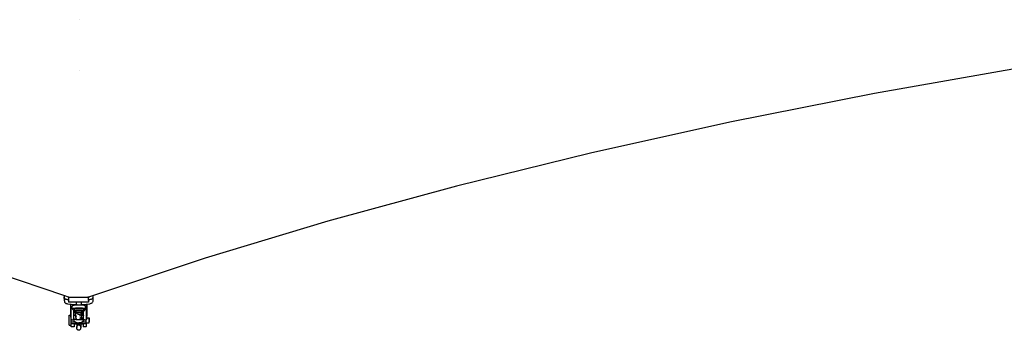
# Model space of a CAD drawing. Extents: x -136 to 122, y -103 to 87.
# Tile 2 of 8: x -10 to 55, y -30 to -9. Entities that reach past the tile are written whole.
import ezdxf

# ---------------------------------------------------------------- set-up
doc = ezdxf.new("R2010")
doc.units = 0
doc.header["$MEASUREMENT"] = 0
doc.layers.get('0').update_dxf_attribs({"linetype": 'CONTINUOUS'})

msp = doc.modelspace()

# ---------------------------------------------------------------- linework, layer by layer
for p, q in [((-5.585, -9.089), (-5.585, -9.09)), ((56.712, -12.218), (46.842, -13.962)), ((-5.591, -12.418), (-5.591, -12.421)), ((46.842, -13.962), (37.307, -15.851)), ((37.307, -15.851), (28.116, -17.883)), ((28.116, -17.883), (19.279, -20.055)), ((19.279, -20.055), (10.807, -22.366)), ((10.807, -22.366), (2.708, -24.812)), ((-6.543, -27.296), (-13.966, -24.811)), ((2.708, -24.812), (-4.716, -27.293)), ((-6.566, -27.37), (-6.561, -27.333)), ((-6.561, -27.409), (-6.566, -27.37)), ((-6.565, -27.631), (-6.566, -27.37)), ((-6.565, -27.631), (-6.56, -27.669)), ((-6.561, -27.333), (-6.546, -27.3)), ((-6.547, -27.447), (-6.561, -27.409)), ((-6.56, -27.669), (-6.545, -27.704)), ((-6.523, -27.48), (-6.547, -27.447)), ((-6.546, -27.3), (-6.543, -27.296)), ((-6.545, -27.704), (-6.522, -27.734)), ((-6.29, -27.381), (-6.543, -27.296)), ((-6.492, -27.508), (-6.523, -27.48)), ((-6.492, -27.768), (-6.522, -27.734)), ((-6.457, -27.528), (-6.492, -27.508)), ((-6.492, -27.768), (-6.462, -27.79)), ((-6.462, -27.79), (-6.427, -27.803)), ((-6.418, -27.539), (-6.457, -27.528)), ((-6.345, -27.834), (-6.427, -27.803)), ((-6.38, -27.54), (-6.418, -27.539)), ((-6.377, -27.539), (-6.38, -27.54)), ((-6.377, -27.539), (-6.29, -27.54)), ((-6.213, -27.86), (-6.345, -27.834)), ((-6.26, -27.391), (-6.29, -27.381)), ((-6.29, -27.381), (-6.29, -27.54)), ((-6.29, -27.54), (-6.29, -27.697)), ((-6.29, -27.697), (-6.29, -27.701)), ((-5.763, -27.701), (-6.29, -27.701)), ((-6.26, -27.391), (-5.01, -27.391)), ((-6.162, -27.865), (-6.213, -27.86)), ((-6.162, -27.865), (-6.167, -27.903)), ((-6.167, -27.903), (-6.148, -28.043)), ((-6.167, -27.903), (-6.164, -28.577)), ((-6.16, -27.851), (-6.162, -27.865)), ((-6.109, -27.872), (-6.162, -27.865)), ((-6.109, -27.857), (-6.109, -27.872)), ((-6.109, -27.872), (-6.109, -27.885)), ((-6.041, -27.879), (-6.109, -27.872)), ((-6.005, -27.882), (-6.041, -27.879)), ((-6.01, -27.873), (-6.012, -27.868)), ((-5.978, -27.929), (-6.005, -27.882)), ((-5.98, -27.883), (-6.005, -27.882)), ((-5.98, -27.883), (-5.978, -27.887)), ((-5.971, -27.884), (-5.98, -27.883)), ((-5.978, -27.887), (-5.969, -27.903)), ((-5.969, -27.903), (-5.971, -27.884)), ((-5.968, -27.884), (-5.971, -27.884)), ((-5.969, -27.903), (-5.965, -27.909)), ((-5.968, -27.884), (-5.965, -27.909)), ((-5.965, -27.884), (-5.968, -27.884)), ((-5.965, -27.884), (-5.951, -27.919)), ((-5.951, -27.885), (-5.965, -27.884)), ((-5.965, -27.909), (-5.951, -27.934)), ((-5.951, -27.919), (-5.951, -27.885)), ((-5.841, -27.892), (-5.951, -27.885)), ((-5.763, -27.894), (-5.841, -27.892)), ((-5.763, -27.894), (-5.763, -27.701)), ((-5.434, -27.701), (-5.763, -27.701)), ((-5.763, -27.917), (-5.763, -27.894)), ((-5.715, -27.895), (-5.758, -27.894)), ((-5.434, -27.892), (-5.434, -27.701)), ((-4.965, -27.701), (-5.434, -27.701)), ((-5.412, -27.892), (-5.434, -27.892)), ((-5.434, -27.917), (-5.434, -27.892)), ((-5.246, -27.882), (-5.412, -27.892)), ((-5.237, -27.881), (-5.246, -27.896)), ((-5.237, -27.881), (-5.246, -27.882)), ((-5.246, -27.882), (-5.246, -27.896)), ((-5.246, -27.896), (-5.246, -27.936)), ((-5.212, -27.88), (-5.237, -27.881)), ((-5.131, -27.87), (-5.212, -27.88)), ((-5.08, -27.864), (-5.131, -27.87)), ((-5.131, -27.885), (-5.131, -27.87)), ((-5.094, -28.043), (-5.075, -27.903)), ((-5.041, -27.86), (-5.08, -27.864)), ((-5.075, -27.903), (-5.08, -27.864)), ((-5.075, -27.903), (-5.072, -28.644)), ((-4.909, -27.834), (-5.041, -27.86)), ((-4.965, -27.376), (-5.01, -27.391)), ((-4.716, -27.293), (-4.965, -27.376)), ((-4.965, -27.376), (-4.965, -27.405)), ((-4.965, -27.409), (-4.965, -27.405)), ((-4.965, -27.409), (-4.965, -27.419)), ((-4.965, -27.447), (-4.965, -27.419)), ((-4.965, -27.481), (-4.965, -27.447)), ((-4.965, -27.498), (-4.965, -27.481)), ((-4.965, -27.508), (-4.965, -27.498)), ((-4.965, -27.51), (-4.965, -27.508)), ((-4.965, -27.529), (-4.965, -27.51)), ((-4.965, -27.532), (-4.965, -27.529)), ((-4.965, -27.539), (-4.965, -27.532)), ((-4.965, -27.544), (-4.965, -27.539)), ((-4.965, -27.539), (-4.954, -27.54)), ((-4.965, -27.544), (-4.965, -27.546)), ((-4.965, -27.553), (-4.965, -27.546)), ((-4.965, -27.554), (-4.96, -27.549)), ((-4.965, -27.553), (-4.965, -27.554)), ((-4.965, -27.554), (-4.965, -27.57)), ((-4.965, -27.57), (-4.965, -27.591)), ((-4.965, -27.629), (-4.965, -27.591)), ((-4.965, -27.629), (-4.965, -27.646)), ((-4.965, -27.646), (-4.965, -27.673)), ((-4.965, -27.683), (-4.965, -27.673)), ((-4.965, -27.683), (-4.965, -27.697)), ((-4.965, -27.697), (-4.965, -27.701)), ((-4.96, -27.549), (-4.949, -27.54)), ((-4.96, -27.549), (-4.954, -27.54)), ((-4.954, -27.54), (-4.949, -27.54)), ((-4.949, -27.54), (-4.88, -27.539)), ((-4.827, -27.803), (-4.909, -27.834)), ((-4.876, -27.54), (-4.88, -27.539)), ((-4.838, -27.539), (-4.876, -27.54)), ((-4.8, -27.529), (-4.838, -27.539)), ((-4.792, -27.79), (-4.827, -27.803)), ((-4.764, -27.508), (-4.8, -27.529)), ((-4.762, -27.768), (-4.792, -27.79)), ((-4.733, -27.481), (-4.764, -27.508)), ((-4.732, -27.734), (-4.762, -27.768)), ((-4.71, -27.447), (-4.733, -27.481)), ((-4.709, -27.704), (-4.732, -27.734)), ((-4.716, -27.293), (-4.71, -27.3)), ((-4.71, -27.3), (-4.695, -27.333)), ((-4.695, -27.409), (-4.71, -27.447)), ((-4.694, -27.669), (-4.709, -27.704)), ((-4.695, -27.333), (-4.69, -27.37)), ((-4.69, -27.37), (-4.695, -27.409)), ((-4.689, -27.631), (-4.694, -27.669)), ((-4.69, -27.37), (-4.689, -27.631)), ((-6.148, -28.043), (-6.11, -28.133)), ((-6.11, -28.133), (-6.079, -28.119)), ((-6.107, -28.874), (-6.11, -28.133)), ((-6.109, -28.048), (-6.108, -28.086)), ((-6.079, -28.119), (-6.043, -28.114)), ((-6.028, -27.956), (-6.043, -27.971)), ((-6.043, -27.971), (-6.028, -27.987)), ((-6.043, -28.114), (-6.043, -27.971)), ((-6.043, -28.16), (-6.043, -28.114)), ((-6.028, -28.145), (-6.043, -28.16)), ((-6.043, -28.16), (-5.947, -28.266)), ((-5.984, -27.941), (-6.028, -27.956)), ((-5.984, -28.131), (-6.028, -28.145)), ((-5.972, -27.939), (-5.984, -27.941)), ((-5.913, -28.118), (-5.984, -28.131)), ((-5.972, -27.939), (-5.978, -27.929)), ((-5.951, -27.936), (-5.972, -27.939)), ((-5.951, -27.934), (-5.951, -27.919)), ((-5.913, -27.929), (-5.951, -27.936)), ((-5.951, -27.936), (-5.951, -27.934)), ((-5.947, -28.314), (-5.947, -28.266)), ((-5.947, -28.266), (-5.945, -28.268)), ((-5.945, -28.311), (-5.947, -28.314)), ((-5.946, -28.388), (-5.947, -28.314)), ((-5.946, -28.388), (-5.945, -28.371)), ((-5.946, -28.413), (-5.946, -28.388)), ((-5.946, -28.388), (-5.927, -28.388)), ((-5.946, -28.441), (-5.946, -28.413)), ((-5.946, -28.413), (-5.927, -28.421)), ((-5.946, -28.447), (-5.946, -28.441)), ((-5.946, -28.441), (-5.927, -28.441)), ((-5.946, -28.459), (-5.946, -28.447)), ((-5.927, -28.447), (-5.946, -28.447)), ((-5.946, -28.542), (-5.946, -28.459)), ((-5.927, -28.459), (-5.946, -28.459)), ((-5.945, -28.56), (-5.946, -28.542)), ((-5.946, -28.542), (-5.937, -28.542)), ((-5.945, -28.311), (-5.945, -28.268)), ((-5.945, -28.268), (-5.939, -28.274)), ((-5.938, -28.303), (-5.945, -28.311)), ((-5.945, -28.371), (-5.945, -28.311)), ((-5.927, -28.38), (-5.945, -28.371)), ((-5.937, -28.542), (-5.945, -28.56)), ((-5.929, -28.542), (-5.945, -28.579)), ((-5.929, -28.542), (-5.945, -28.567)), ((-5.939, -28.274), (-5.928, -28.279)), ((-5.928, -28.295), (-5.938, -28.303)), ((-5.927, -28.518), (-5.937, -28.542)), ((-5.929, -28.542), (-5.937, -28.542)), ((-5.927, -28.537), (-5.929, -28.542)), ((-5.927, -28.542), (-5.929, -28.542)), ((-5.917, -28.153), (-5.928, -28.164)), ((-5.917, -28.175), (-5.928, -28.164)), ((-5.928, -28.164), (-5.928, -28.279)), ((-5.928, -28.279), (-5.928, -28.295)), ((-5.917, -28.288), (-5.928, -28.299)), ((-5.928, -28.295), (-5.928, -28.299)), ((-5.928, -28.299), (-5.917, -28.31)), ((-5.879, -28.386), (-5.927, -28.38)), ((-5.917, -28.153), (-5.884, -28.142)), ((-5.884, -28.277), (-5.917, -28.288)), ((-5.917, -28.31), (-5.884, -28.321)), ((-5.821, -27.92), (-5.913, -27.929)), ((-5.821, -28.109), (-5.913, -28.118)), ((-5.884, -28.186), (-5.91, -28.177)), ((-5.884, -28.142), (-5.832, -28.133)), ((-5.832, -28.268), (-5.884, -28.277)), ((-5.884, -28.321), (-5.839, -28.329)), ((-5.837, -28.387), (-5.879, -28.386)), ((-5.837, -28.387), (-5.839, -28.329)), ((-5.839, -28.329), (-5.833, -28.33)), ((-5.838, -28.617), (-5.837, -28.387)), ((-5.831, -28.377), (-5.837, -28.387)), ((-5.831, -28.388), (-5.837, -28.387)), ((-5.831, -28.343), (-5.833, -28.33)), ((-5.833, -28.33), (-5.831, -28.33)), ((-5.832, -28.133), (-5.763, -28.126)), ((-5.763, -28.261), (-5.832, -28.268)), ((-5.831, -28.33), (-5.809, -28.332)), ((-5.81, -28.395), (-5.831, -28.343)), ((-5.763, -27.917), (-5.821, -27.92)), ((-5.763, -28.106), (-5.821, -28.109)), ((-5.805, -28.401), (-5.81, -28.395)), ((-5.809, -28.332), (-5.808, -28.34)), ((-5.809, -28.332), (-5.807, -28.332)), ((-5.808, -28.417), (-5.809, -28.418)), ((-5.806, -28.447), (-5.809, -28.447)), ((-5.806, -28.449), (-5.809, -28.449)), ((-5.809, -28.461), (-5.805, -28.458)), ((-5.804, -28.478), (-5.809, -28.481)), ((-5.808, -28.34), (-5.788, -28.388)), ((-5.807, -28.332), (-5.738, -28.361)), ((-5.807, -28.332), (-5.763, -28.337)), ((-5.805, -28.401), (-5.78, -28.401)), ((-5.798, -28.409), (-5.805, -28.401)), ((-5.799, -28.542), (-5.805, -28.542)), ((-5.788, -28.388), (-5.8, -28.388)), ((-5.796, -28.408), (-5.798, -28.409)), ((-5.775, -28.44), (-5.798, -28.409)), ((-5.78, -28.401), (-5.796, -28.408)), ((-5.788, -28.388), (-5.786, -28.392)), ((-5.786, -28.392), (-5.78, -28.401)), ((-5.78, -28.401), (-5.754, -28.434)), ((-5.729, -28.474), (-5.775, -28.44)), ((-5.765, -28.439), (-5.754, -28.434)), ((-5.714, -27.914), (-5.763, -27.917)), ((-5.714, -28.103), (-5.763, -28.106)), ((-5.763, -28.126), (-5.763, -28.106)), ((-5.763, -28.126), (-5.684, -28.122)), ((-5.684, -28.257), (-5.763, -28.261)), ((-5.763, -28.337), (-5.684, -28.341)), ((-5.754, -28.434), (-5.751, -28.437)), ((-5.751, -28.437), (-5.714, -28.466)), ((-5.738, -28.361), (-5.621, -28.376)), ((-5.726, -28.475), (-5.729, -28.474)), ((-5.726, -28.475), (-5.714, -28.466)), ((-5.676, -28.496), (-5.726, -28.475)), ((-5.599, -27.912), (-5.714, -27.914)), ((-5.599, -28.101), (-5.714, -28.103)), ((-5.714, -28.466), (-5.706, -28.471)), ((-5.706, -28.471), (-5.653, -28.493)), ((-5.684, -28.122), (-5.599, -28.12)), ((-5.599, -28.255), (-5.684, -28.257)), ((-5.684, -28.341), (-5.599, -28.343)), ((-5.647, -28.499), (-5.676, -28.496)), ((-5.653, -28.493), (-5.625, -28.496)), ((-5.647, -28.499), (-5.625, -28.496)), ((-5.62, -28.503), (-5.647, -28.499)), ((-5.625, -28.496), (-5.597, -28.5)), ((-5.621, -28.376), (-5.504, -28.361)), ((-5.618, -28.501), (-5.62, -28.503)), ((-5.611, -28.502), (-5.618, -28.501)), ((-5.597, -28.5), (-5.611, -28.502)), ((-5.484, -27.914), (-5.599, -27.912)), ((-5.484, -28.103), (-5.599, -28.101)), ((-5.599, -28.12), (-5.514, -28.122)), ((-5.514, -28.257), (-5.599, -28.255)), ((-5.599, -28.343), (-5.513, -28.341)), ((-5.597, -28.5), (-5.54, -28.493)), ((-5.561, -28.509), (-5.563, -28.508)), ((-5.563, -28.537), (-5.558, -28.539)), ((-5.557, -28.542), (-5.563, -28.542)), ((-5.561, -28.547), (-5.563, -28.547)), ((-5.556, -28.549), (-5.561, -28.547)), ((-5.54, -28.493), (-5.487, -28.471)), ((-5.514, -28.122), (-5.434, -28.126)), ((-5.434, -28.261), (-5.514, -28.257)), ((-5.513, -28.341), (-5.448, -28.338)), ((-5.51, -28.524), (-5.508, -28.525)), ((-5.503, -28.535), (-5.51, -28.531)), ((-5.503, -28.542), (-5.51, -28.542)), ((-5.508, -28.525), (-5.504, -28.528)), ((-5.504, -28.361), (-5.448, -28.338)), ((-5.487, -28.425), (-5.492, -28.429)), ((-5.492, -28.43), (-5.487, -28.432)), ((-5.487, -28.471), (-5.464, -28.454)), ((-5.434, -27.917), (-5.484, -27.914)), ((-5.434, -28.106), (-5.484, -28.103)), ((-5.464, -28.454), (-5.453, -28.446)), ((-5.429, -28.48), (-5.464, -28.454)), ((-5.46, -28.528), (-5.464, -28.523)), ((-5.455, -28.542), (-5.464, -28.542)), ((-5.464, -28.558), (-5.463, -28.559)), ((-5.455, -28.542), (-5.46, -28.528)), ((-5.442, -28.572), (-5.455, -28.542)), ((-5.429, -28.542), (-5.455, -28.542)), ((-5.453, -28.446), (-5.441, -28.437)), ((-5.453, -28.446), (-5.446, -28.449)), ((-5.448, -28.338), (-5.434, -28.337)), ((-5.443, -28.377), (-5.447, -28.382)), ((-5.442, -28.388), (-5.446, -28.388)), ((-5.429, -28.447), (-5.446, -28.449)), ((-5.446, -28.449), (-5.439, -28.451)), ((-5.429, -28.449), (-5.446, -28.449)), ((-5.445, -28.401), (-5.442, -28.401)), ((-5.442, -28.407), (-5.445, -28.405)), ((-5.442, -28.411), (-5.444, -28.413)), ((-5.441, -28.374), (-5.443, -28.377)), ((-5.441, -28.437), (-5.406, -28.392)), ((-5.439, -28.451), (-5.429, -28.459)), ((-5.377, -27.92), (-5.434, -27.917)), ((-5.434, -28.126), (-5.434, -28.106)), ((-5.377, -28.109), (-5.434, -28.106)), ((-5.434, -28.126), (-5.366, -28.133)), ((-5.366, -28.268), (-5.434, -28.261)), ((-5.434, -28.337), (-5.4, -28.333)), ((-5.406, -28.392), (-5.406, -28.388)), ((-5.406, -28.388), (-5.404, -28.388)), ((-5.404, -28.388), (-5.4, -28.376)), ((-5.404, -28.388), (-5.4, -28.387)), ((-5.4, -28.333), (-5.383, -28.332)), ((-5.4, -28.376), (-5.4, -28.333)), ((-5.4, -28.376), (-5.384, -28.34)), ((-5.4, -28.387), (-5.4, -28.376)), ((-5.4, -28.387), (-5.357, -28.386)), ((-5.399, -28.617), (-5.4, -28.387)), ((-5.384, -28.34), (-5.383, -28.332)), ((-5.383, -28.332), (-5.366, -28.33)), ((-5.285, -27.929), (-5.377, -27.92)), ((-5.285, -28.118), (-5.377, -28.109)), ((-5.366, -28.133), (-5.314, -28.142)), ((-5.314, -28.277), (-5.366, -28.268)), ((-5.366, -28.33), (-5.314, -28.321)), ((-5.357, -28.386), (-5.309, -28.38)), ((-5.314, -28.142), (-5.281, -28.153)), ((-5.281, -28.288), (-5.314, -28.277)), ((-5.314, -28.321), (-5.294, -28.315)), ((-5.309, -28.38), (-5.294, -28.372)), ((-5.294, -28.388), (-5.309, -28.388)), ((-5.309, -28.421), (-5.294, -28.414)), ((-5.309, -28.442), (-5.293, -28.441)), ((-5.293, -28.447), (-5.309, -28.447)), ((-5.293, -28.459), (-5.309, -28.459)), ((-5.299, -28.542), (-5.309, -28.517)), ((-5.307, -28.542), (-5.309, -28.536)), ((-5.307, -28.542), (-5.309, -28.542)), ((-5.293, -28.574), (-5.307, -28.542)), ((-5.293, -28.564), (-5.307, -28.542)), ((-5.299, -28.542), (-5.307, -28.542)), ((-5.293, -28.556), (-5.299, -28.542)), ((-5.293, -28.542), (-5.299, -28.542)), ((-5.294, -28.315), (-5.281, -28.31)), ((-5.294, -28.372), (-5.294, -28.315)), ((-5.294, -28.388), (-5.294, -28.372)), ((-5.294, -28.414), (-5.294, -28.388)), ((-5.293, -28.441), (-5.294, -28.414)), ((-5.293, -28.447), (-5.293, -28.441)), ((-5.293, -28.459), (-5.293, -28.447)), ((-5.293, -28.542), (-5.293, -28.459)), ((-5.293, -28.556), (-5.293, -28.542)), ((-5.293, -28.564), (-5.293, -28.556)), ((-5.246, -27.936), (-5.285, -27.929)), ((-5.214, -28.131), (-5.285, -28.118)), ((-5.281, -28.153), (-5.27, -28.164)), ((-5.27, -28.299), (-5.281, -28.288)), ((-5.281, -28.31), (-5.27, -28.299)), ((-5.27, -28.279), (-5.27, -28.164)), ((-5.27, -28.279), (-5.258, -28.274)), ((-5.27, -28.299), (-5.27, -28.279)), ((-5.258, -28.274), (-5.154, -28.16)), ((-5.214, -27.941), (-5.246, -27.936)), ((-5.17, -27.956), (-5.214, -27.941)), ((-5.214, -28.037), (-5.17, -27.988)), ((-5.17, -28.145), (-5.214, -28.131)), ((-5.154, -27.971), (-5.17, -27.956)), ((-5.154, -28.16), (-5.17, -28.145)), ((-5.154, -28.123), (-5.154, -27.971)), ((-5.154, -28.123), (-5.132, -28.133)), ((-5.154, -28.16), (-5.154, -28.123)), ((-5.132, -28.133), (-5.094, -28.043)), ((-5.132, -28.133), (-5.129, -28.874)), ((-5.13, -28.113), (-5.131, -28.017)), ((-6.248, -28.599), (-6.248, -28.577)), ((-6.248, -28.577), (-6.164, -28.577)), ((-6.248, -29.226), (-6.248, -28.599)), ((-6.164, -28.577), (-6.164, -28.644)), ((-6.164, -28.644), (-6.145, -28.784)), ((-6.145, -28.784), (-6.111, -28.864)), ((-6.111, -28.999), (-6.111, -28.864)), ((-6.111, -28.864), (-6.107, -28.874)), ((-6.111, -28.999), (-5.919, -28.999)), ((-6.111, -29.099), (-6.111, -28.999)), ((-6.111, -29.102), (-6.111, -29.099)), ((-6.111, -29.119), (-6.111, -29.102)), ((-6.111, -29.226), (-6.111, -29.119)), ((-6.111, -29.119), (-5.919, -29.119)), ((-6.076, -28.889), (-6.107, -28.874)), ((-6.022, -28.895), (-6.076, -28.889)), ((-5.985, -28.899), (-6.022, -28.895)), ((-5.917, -28.848), (-6.005, -28.848)), ((-6.005, -28.848), (-5.964, -28.9)), ((-5.964, -28.9), (-5.985, -28.899)), ((-5.964, -28.9), (-5.938, -28.933)), ((-5.945, -28.56), (-5.946, -28.563)), ((-5.945, -28.567), (-5.946, -28.563)), ((-5.945, -28.567), (-5.946, -28.569)), ((-5.945, -28.579), (-5.946, -28.569)), ((-5.945, -28.579), (-5.946, -28.581)), ((-5.945, -28.611), (-5.946, -28.581)), ((-5.946, -28.612), (-5.945, -28.611)), ((-5.945, -28.623), (-5.946, -28.612)), ((-5.945, -28.623), (-5.927, -28.582)), ((-5.945, -28.611), (-5.927, -28.582)), ((-5.945, -28.625), (-5.945, -28.623)), ((-5.945, -28.785), (-5.945, -28.625)), ((-5.945, -28.785), (-5.927, -28.827)), ((-5.945, -28.83), (-5.945, -28.785)), ((-5.927, -28.839), (-5.945, -28.83)), ((-5.938, -28.933), (-5.915, -28.951)), ((-5.922, -28.84), (-5.927, -28.839)), ((-5.922, -28.84), (-5.92, -28.844)), ((-5.879, -28.845), (-5.922, -28.84)), ((-5.92, -28.844), (-5.917, -28.848)), ((-5.919, -28.99), (-5.919, -28.999)), ((-5.919, -28.999), (-5.887, -28.999)), ((-5.919, -29.099), (-5.919, -29.119)), ((-5.919, -29.119), (-5.315, -29.119)), ((-5.919, -29.143), (-5.744, -29.143)), ((-5.919, -29.143), (-5.919, -29.335)), ((-5.879, -28.845), (-5.917, -28.848)), ((-5.887, -28.999), (-5.915, -28.951)), ((-5.915, -28.951), (-5.906, -28.958)), ((-5.879, -28.992), (-5.906, -28.958)), ((-5.906, -28.958), (-5.871, -28.984)), ((-5.879, -29.012), (-5.887, -28.999)), ((-5.887, -28.999), (-5.879, -28.999)), ((-5.874, -28.846), (-5.879, -28.845)), ((-5.824, -29.103), (-5.879, -29.012)), ((-5.874, -28.846), (-5.872, -28.848)), ((-5.814, -28.848), (-5.872, -28.848)), ((-5.871, -28.984), (-5.824, -29.067)), ((-5.871, -28.984), (-5.845, -29.004)), ((-5.845, -29.004), (-5.735, -29.049)), ((-5.824, -29.067), (-5.781, -29.066)), ((-5.824, -29.103), (-5.824, -29.067)), ((-5.713, -29.106), (-5.824, -29.103)), ((-5.814, -28.712), (-5.814, -28.848)), ((-5.814, -28.848), (-5.422, -28.848)), ((-5.796, -29.06), (-5.813, -29.047)), ((-5.81, -28.814), (-5.812, -28.81)), ((-5.801, -28.828), (-5.807, -28.821)), ((-5.804, -28.811), (-5.802, -28.816)), ((-5.803, -28.656), (-5.802, -28.64)), ((-5.803, -28.656), (-5.797, -28.648)), ((-5.8, -28.707), (-5.803, -28.656)), ((-5.802, -28.596), (-5.797, -28.589)), ((-5.8, -28.638), (-5.802, -28.64)), ((-5.802, -28.816), (-5.797, -28.822)), ((-5.801, -28.618), (-5.798, -28.601)), ((-5.798, -28.601), (-5.801, -28.605)), ((-5.798, -28.635), (-5.801, -28.618)), ((-5.8, -28.638), (-5.801, -28.618)), ((-5.798, -28.635), (-5.8, -28.638)), ((-5.8, -28.707), (-5.794, -28.664)), ((-5.799, -28.709), (-5.8, -28.707)), ((-5.799, -28.712), (-5.8, -28.717)), ((-5.8, -28.718), (-5.8, -28.717)), ((-5.799, -28.712), (-5.799, -28.709)), ((-5.798, -28.601), (-5.797, -28.589)), ((-5.795, -28.597), (-5.798, -28.601)), ((-5.793, -28.629), (-5.798, -28.635)), ((-5.797, -28.648), (-5.798, -28.635)), ((-5.797, -28.589), (-5.796, -28.586)), ((-5.797, -28.589), (-5.796, -28.589)), ((-5.797, -28.648), (-5.792, -28.642)), ((-5.794, -28.66), (-5.797, -28.648)), ((-5.794, -28.797), (-5.796, -28.781)), ((-5.791, -28.842), (-5.796, -28.835)), ((-5.781, -29.066), (-5.796, -29.06)), ((-5.794, -28.66), (-5.791, -28.654)), ((-5.794, -28.664), (-5.794, -28.66)), ((-5.793, -28.668), (-5.794, -28.664)), ((-5.789, -28.809), (-5.794, -28.797)), ((-5.791, -28.663), (-5.793, -28.668)), ((-5.79, -28.675), (-5.793, -28.668)), ((-5.792, -28.767), (-5.782, -28.792)), ((-5.783, -28.78), (-5.791, -28.761)), ((-5.79, -28.831), (-5.784, -28.84)), ((-5.779, -28.832), (-5.782, -28.825)), ((-5.779, -29.067), (-5.781, -29.066)), ((-5.779, -29.067), (-5.713, -29.064)), ((-5.744, -29.173), (-5.744, -29.143)), ((-5.744, -29.143), (-5.486, -29.143)), ((-5.744, -29.173), (-5.744, -29.183)), ((-5.744, -29.183), (-5.744, -29.226)), ((-5.735, -29.049), (-5.624, -29.063)), ((-5.713, -29.064), (-5.624, -29.063)), ((-5.618, -29.107), (-5.713, -29.106)), ((-5.655, -29.209), (-5.647, -29.206)), ((-5.647, -29.206), (-5.639, -29.203)), ((-5.639, -29.203), (-5.631, -29.201)), ((-5.631, -29.201), (-5.623, -29.2)), ((-5.624, -29.063), (-5.618, -29.064)), ((-5.623, -29.2), (-5.616, -29.2)), ((-5.618, -29.064), (-5.612, -29.063)), ((-5.618, -29.107), (-5.522, -29.106)), ((-5.612, -29.063), (-5.501, -29.049)), ((-5.522, -29.064), (-5.612, -29.063)), ((-5.607, -29.2), (-5.599, -29.201)), ((-5.599, -29.201), (-5.591, -29.203)), ((-5.591, -29.203), (-5.583, -29.206)), ((-5.583, -29.206), (-5.575, -29.209)), ((-5.563, -28.561), (-5.561, -28.561)), ((-5.562, -28.58), (-5.552, -28.585)), ((-5.53, -28.775), (-5.562, -28.788)), ((-5.561, -28.561), (-5.555, -28.564)), ((-5.455, -29.066), (-5.522, -29.064)), ((-5.522, -29.106), (-5.412, -29.103)), ((-5.509, -28.564), (-5.5, -28.572)), ((-5.508, -28.568), (-5.509, -28.568)), ((-5.498, -28.583), (-5.509, -28.574)), ((-5.509, -28.582), (-5.508, -28.583)), ((-5.509, -28.608), (-5.495, -28.619)), ((-5.489, -28.745), (-5.509, -28.76)), ((-5.499, -28.575), (-5.508, -28.568)), ((-5.508, -28.583), (-5.498, -28.591)), ((-5.501, -29.049), (-5.392, -29.004)), ((-5.482, -28.736), (-5.489, -28.745)), ((-5.487, -29.173), (-5.486, -29.143)), ((-5.487, -29.173), (-5.486, -29.183)), ((-5.486, -29.183), (-5.487, -29.226)), ((-5.486, -29.143), (-5.316, -29.143)), ((-5.474, -28.815), (-5.482, -28.825)), ((-5.476, -28.827), (-5.473, -28.823)), ((-5.438, -28.6), (-5.464, -28.567)), ((-5.463, -28.603), (-5.464, -28.602)), ((-5.464, -28.612), (-5.46, -28.617)), ((-5.464, -28.616), (-5.462, -28.617)), ((-5.46, -28.627), (-5.464, -28.622)), ((-5.464, -28.656), (-5.46, -28.661)), ((-5.463, -28.559), (-5.44, -28.588)), ((-5.438, -28.634), (-5.463, -28.603)), ((-5.46, -28.708), (-5.463, -28.712)), ((-5.462, -28.617), (-5.457, -28.624)), ((-5.46, -28.617), (-5.457, -28.624)), ((-5.443, -28.667), (-5.46, -28.627)), ((-5.46, -28.661), (-5.45, -28.684)), ((-5.45, -28.684), (-5.46, -28.708)), ((-5.442, -28.753), (-5.458, -28.793)), ((-5.457, -28.624), (-5.442, -28.66)), ((-5.457, -28.624), (-5.44, -28.646)), ((-5.454, -28.826), (-5.457, -28.835)), ((-5.456, -28.797), (-5.442, -28.763)), ((-5.439, -29.06), (-5.455, -29.066)), ((-5.412, -29.067), (-5.455, -29.066)), ((-5.443, -28.667), (-5.45, -28.684)), ((-5.45, -28.684), (-5.442, -28.704)), ((-5.45, -28.837), (-5.446, -28.831)), ((-5.442, -28.797), (-5.447, -28.81)), ((-5.442, -28.664), (-5.443, -28.667)), ((-5.442, -28.67), (-5.443, -28.667)), ((-5.44, -28.835), (-5.443, -28.84)), ((-5.44, -28.588), (-5.442, -28.572)), ((-5.44, -28.646), (-5.442, -28.66)), ((-5.442, -28.66), (-5.442, -28.664)), ((-5.436, -28.707), (-5.442, -28.67)), ((-5.442, -28.704), (-5.438, -28.728)), ((-5.438, -28.733), (-5.442, -28.753)), ((-5.435, -28.751), (-5.442, -28.797)), ((-5.442, -28.763), (-5.442, -28.753)), ((-5.44, -28.588), (-5.429, -28.603)), ((-5.438, -28.6), (-5.44, -28.588)), ((-5.438, -28.634), (-5.44, -28.646)), ((-5.44, -28.646), (-5.436, -28.652)), ((-5.439, -28.823), (-5.433, -28.816)), ((-5.423, -29.047), (-5.439, -29.06)), ((-5.433, -28.606), (-5.438, -28.6)), ((-5.436, -28.618), (-5.438, -28.6)), ((-5.436, -28.618), (-5.438, -28.634)), ((-5.436, -28.637), (-5.438, -28.634)), ((-5.436, -28.717), (-5.438, -28.728)), ((-5.438, -28.728), (-5.438, -28.733)), ((-5.438, -28.733), (-5.435, -28.751)), ((-5.436, -28.637), (-5.436, -28.618)), ((-5.436, -28.652), (-5.436, -28.637)), ((-5.429, -28.646), (-5.436, -28.637)), ((-5.436, -28.707), (-5.436, -28.652)), ((-5.436, -28.652), (-5.428, -28.661)), ((-5.436, -28.707), (-5.436, -28.712)), ((-5.436, -28.712), (-5.436, -28.717)), ((-5.435, -28.751), (-5.436, -28.717)), ((-5.428, -28.82), (-5.435, -28.829)), ((-5.429, -28.617), (-5.433, -28.606)), ((-5.433, -28.816), (-5.428, -28.803)), ((-5.422, -28.807), (-5.428, -28.82)), ((-5.422, -28.712), (-5.422, -28.807)), ((-5.422, -28.807), (-5.422, -28.848)), ((-5.422, -28.848), (-5.363, -28.848)), ((-5.357, -29.012), (-5.412, -29.103)), ((-5.412, -29.067), (-5.384, -29.018)), ((-5.412, -29.103), (-5.412, -29.067)), ((-5.384, -29.018), (-5.394, -29.025)), ((-5.392, -29.004), (-5.365, -28.983)), ((-5.384, -29.018), (-5.365, -28.983)), ((-5.365, -28.983), (-5.32, -28.95)), ((-5.363, -28.848), (-5.362, -28.846)), ((-5.362, -28.846), (-5.357, -28.845)), ((-5.357, -28.845), (-5.314, -28.84)), ((-5.357, -28.845), (-5.319, -28.848)), ((-5.349, -28.999), (-5.357, -29.012)), ((-5.32, -28.95), (-5.349, -28.999)), ((-5.349, -28.999), (-5.316, -28.999)), ((-5.32, -28.95), (-5.298, -28.933)), ((-5.319, -28.848), (-5.316, -28.844)), ((-5.319, -28.848), (-5.232, -28.848)), ((-5.316, -28.844), (-5.314, -28.84)), ((-5.316, -28.999), (-5.316, -28.99)), ((-5.316, -28.999), (-5.124, -28.999)), ((-5.316, -29.143), (-5.315, -29.335)), ((-5.315, -29.119), (-5.315, -29.1)), ((-5.315, -29.119), (-5.124, -29.119)), ((-5.314, -28.84), (-5.309, -28.839)), ((-5.309, -28.58), (-5.293, -28.618)), ((-5.309, -28.58), (-5.293, -28.607)), ((-5.309, -28.828), (-5.292, -28.787)), ((-5.309, -28.839), (-5.292, -28.83)), ((-5.298, -28.933), (-5.272, -28.9)), ((-5.293, -28.574), (-5.293, -28.564)), ((-5.293, -28.607), (-5.293, -28.574)), ((-5.293, -28.618), (-5.293, -28.607)), ((-5.292, -28.787), (-5.293, -28.618)), ((-5.292, -28.83), (-5.292, -28.787)), ((-5.272, -28.9), (-5.232, -28.848)), ((-5.251, -28.899), (-5.272, -28.9)), ((-5.214, -28.895), (-5.251, -28.899)), ((-5.16, -28.889), (-5.214, -28.895)), ((-5.129, -28.874), (-5.16, -28.889)), ((-5.129, -28.874), (-5.124, -28.862)), ((-5.091, -28.784), (-5.124, -28.862)), ((-5.124, -28.88), (-5.124, -28.862)), ((-5.124, -28.964), (-5.124, -28.88)), ((-5.124, -28.999), (-5.124, -28.964)), ((-5.124, -29.001), (-5.124, -28.999)), ((-5.124, -29.031), (-5.124, -29.001)), ((-5.123, -29.053), (-5.124, -29.031)), ((-5.123, -29.053), (-5.124, -29.055)), ((-5.124, -29.055), (-5.123, -29.064)), ((-5.124, -29.1), (-5.123, -29.068)), ((-5.124, -29.1), (-5.124, -29.119)), ((-5.124, -29.119), (-5.123, -29.167)), ((-5.123, -29.064), (-4.923, -29.064)), ((-5.123, -29.068), (-5.123, -29.064)), ((-5.123, -29.167), (-5.123, -29.306)), ((-5.091, -28.784), (-5.085, -28.739)), ((-5.085, -28.739), (-5.072, -28.644)), ((-5.085, -28.739), (-4.923, -28.739)), ((-4.923, -28.739), (-4.923, -28.802)), ((-4.923, -28.802), (-4.923, -28.839)), ((-4.923, -28.838), (-4.923, -28.802)), ((-4.923, -28.88), (-4.923, -28.838)), ((-4.923, -28.839), (-4.923, -28.88)), ((-4.923, -28.88), (-4.923, -28.881)), ((-4.923, -28.881), (-4.923, -28.922)), ((-4.923, -28.922), (-4.923, -28.923)), ((-4.923, -28.923), (-4.923, -28.965)), ((-4.923, -28.964), (-4.923, -28.923)), ((-4.923, -29.001), (-4.923, -28.964)), ((-4.923, -28.965), (-4.923, -29.001)), ((-4.923, -29.064), (-4.923, -29.001)), ((-6.248, -29.226), (-6.111, -29.226)), ((-6.111, -29.335), (-6.111, -29.226)), ((-5.919, -29.335), (-6.111, -29.335)), ((-5.744, -29.226), (-5.744, -29.236)), ((-5.744, -29.236), (-5.744, -29.273)), ((-5.744, -29.273), (-5.744, -29.281)), ((-5.744, -29.281), (-5.744, -29.311)), ((-5.744, -29.311), (-5.744, -29.319)), ((-5.744, -29.319), (-5.744, -29.342)), ((-5.744, -29.342), (-5.744, -29.349)), ((-5.744, -29.349), (-5.743, -29.36)), ((-5.743, -29.36), (-5.744, -29.363)), ((-5.744, -29.363), (-5.744, -29.37)), ((-5.744, -29.37), (-5.744, -29.372)), ((-5.744, -29.372), (-5.744, -29.376)), ((-5.744, -29.376), (-5.744, -29.381)), ((-5.744, -29.381), (-5.744, -29.383)), ((-5.744, -29.395), (-5.744, -29.383)), ((-5.743, -29.406), (-5.744, -29.395)), ((-5.743, -29.36), (-5.742, -29.349)), ((-5.742, -29.418), (-5.743, -29.406)), ((-5.742, -29.349), (-5.74, -29.338)), ((-5.74, -29.429), (-5.742, -29.418)), ((-5.74, -29.338), (-5.738, -29.327)), ((-5.738, -29.44), (-5.74, -29.429)), ((-5.738, -29.327), (-5.735, -29.316)), ((-5.735, -29.451), (-5.738, -29.44)), ((-5.735, -29.316), (-5.732, -29.305)), ((-5.732, -29.461), (-5.735, -29.451)), ((-5.732, -29.305), (-5.728, -29.295)), ((-5.728, -29.472), (-5.732, -29.461)), ((-5.728, -29.295), (-5.724, -29.285)), ((-5.724, -29.481), (-5.728, -29.472)), ((-5.724, -29.285), (-5.719, -29.276)), ((-5.719, -29.491), (-5.724, -29.481)), ((-5.719, -29.276), (-5.715, -29.267)), ((-5.714, -29.5), (-5.719, -29.491)), ((-5.709, -29.509), (-5.714, -29.5)), ((-5.709, -29.258), (-5.703, -29.25)), ((-5.703, -29.517), (-5.709, -29.509)), ((-5.703, -29.25), (-5.697, -29.242)), ((-5.697, -29.525), (-5.703, -29.517)), ((-5.697, -29.242), (-5.691, -29.235)), ((-5.691, -29.532), (-5.697, -29.525)), ((-5.691, -29.235), (-5.684, -29.228)), ((-5.684, -29.538), (-5.691, -29.532)), ((-5.684, -29.228), (-5.677, -29.223)), ((-5.677, -29.544), (-5.684, -29.538)), ((-5.677, -29.223), (-5.67, -29.217)), ((-5.67, -29.549), (-5.677, -29.544)), ((-5.67, -29.217), (-5.663, -29.213)), ((-5.663, -29.554), (-5.67, -29.549)), ((-5.655, -29.558), (-5.663, -29.554)), ((-5.647, -29.561), (-5.655, -29.558)), ((-5.639, -29.563), (-5.647, -29.561)), ((-5.631, -29.565), (-5.639, -29.563)), ((-5.623, -29.566), (-5.631, -29.565)), ((-5.615, -29.567), (-5.623, -29.566)), ((-5.607, -29.566), (-5.615, -29.567)), ((-5.599, -29.565), (-5.607, -29.566)), ((-5.591, -29.563), (-5.599, -29.565)), ((-5.583, -29.561), (-5.591, -29.563)), ((-5.575, -29.558), (-5.583, -29.561)), ((-5.575, -29.209), (-5.568, -29.213)), ((-5.568, -29.554), (-5.575, -29.558)), ((-5.56, -29.549), (-5.568, -29.554)), ((-5.56, -29.217), (-5.553, -29.223)), ((-5.553, -29.544), (-5.56, -29.549)), ((-5.553, -29.223), (-5.546, -29.228)), ((-5.546, -29.538), (-5.553, -29.544)), ((-5.546, -29.228), (-5.539, -29.235)), ((-5.54, -29.532), (-5.546, -29.538)), ((-5.533, -29.525), (-5.54, -29.532)), ((-5.539, -29.235), (-5.533, -29.242)), ((-5.533, -29.242), (-5.527, -29.25)), ((-5.527, -29.517), (-5.533, -29.525)), ((-5.527, -29.25), (-5.521, -29.258)), ((-5.521, -29.509), (-5.527, -29.517)), ((-5.521, -29.258), (-5.516, -29.266)), ((-5.516, -29.5), (-5.521, -29.509)), ((-5.511, -29.491), (-5.516, -29.5)), ((-5.511, -29.276), (-5.506, -29.285)), ((-5.506, -29.482), (-5.511, -29.491)), ((-5.506, -29.285), (-5.502, -29.295)), ((-5.502, -29.472), (-5.506, -29.482)), ((-5.502, -29.295), (-5.499, -29.305)), ((-5.499, -29.461), (-5.502, -29.472)), ((-5.499, -29.305), (-5.495, -29.316)), ((-5.495, -29.451), (-5.499, -29.461)), ((-5.495, -29.316), (-5.493, -29.327)), ((-5.493, -29.44), (-5.495, -29.451)), ((-5.493, -29.327), (-5.49, -29.338)), ((-5.49, -29.429), (-5.493, -29.44)), ((-5.49, -29.338), (-5.489, -29.349)), ((-5.489, -29.418), (-5.49, -29.429)), ((-5.489, -29.349), (-5.487, -29.36)), ((-5.487, -29.406), (-5.489, -29.418)), ((-5.487, -29.226), (-5.486, -29.236)), ((-5.486, -29.236), (-5.487, -29.273)), ((-5.487, -29.273), (-5.486, -29.281)), ((-5.486, -29.281), (-5.487, -29.311)), ((-5.487, -29.311), (-5.486, -29.319)), ((-5.486, -29.319), (-5.487, -29.342)), ((-5.487, -29.342), (-5.486, -29.349)), ((-5.486, -29.349), (-5.487, -29.36)), ((-5.487, -29.36), (-5.487, -29.363)), ((-5.486, -29.37), (-5.487, -29.363)), ((-5.486, -29.37), (-5.487, -29.372)), ((-5.487, -29.372), (-5.486, -29.376)), ((-5.486, -29.383), (-5.487, -29.393)), ((-5.487, -29.393), (-5.487, -29.395)), ((-5.487, -29.395), (-5.487, -29.406)), ((-5.486, -29.381), (-5.486, -29.376)), ((-5.486, -29.381), (-5.486, -29.383)), ((-5.124, -29.335), (-5.315, -29.335)), ((-5.124, -29.335), (-5.123, -29.306))]:
    msp.add_line(p, q)

doc.saveas('drawing.dxf')
